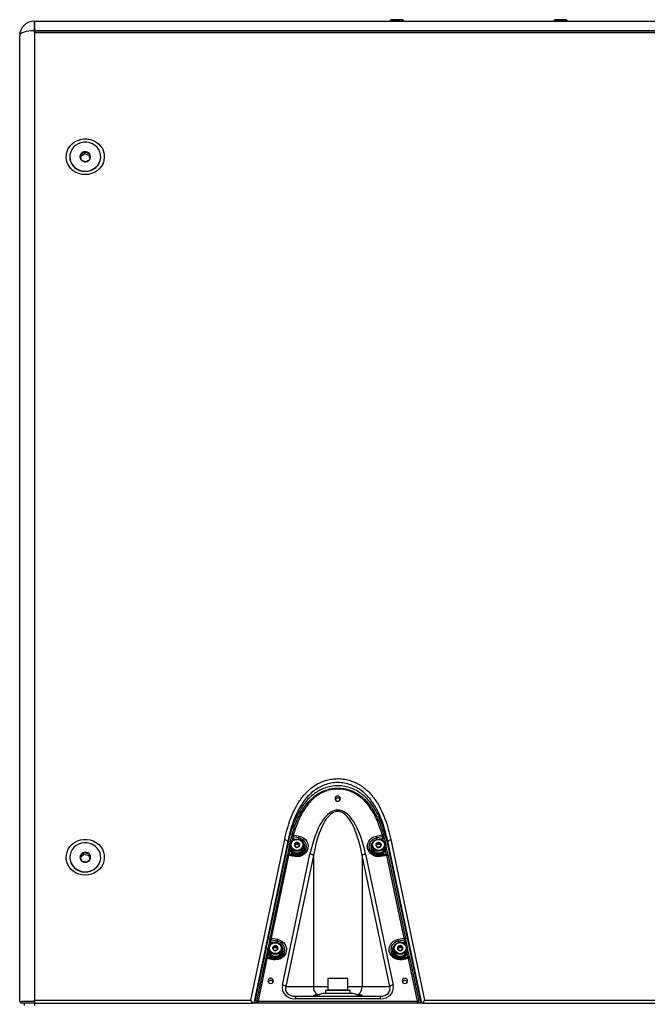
# Model space of a CAD drawing. Header units: inches. Extents: x 0.2 to 16.8, y 0.1 to 10.9.
# Tile 21 of 76: x 1.9 to 3.1, y 7.6 to 9.4. Entities that reach past the tile are written whole.
import ezdxf

# ---------------------------------------------------------------- set-up
doc = ezdxf.new("R2010")
doc.units = ezdxf.units.IN
doc.header["$MEASUREMENT"] = 0

msp = doc.modelspace()

# ---------------------------------------------------------------- linework, layer by layer
at = {"color": 7, "linetype": 'Continuous', "lineweight": 25}
for p, q in [((1.9548, 9.3975), (1.9548, 9.3799)), ((1.9548, 9.3975), (4.1427, 9.3975)), ((1.9548, 9.3799), (1.9548, 9.3975)), ((2.6035, 9.4), (2.6023, 9.3987)), ((2.6023, 9.3987), (2.6023, 9.3975)), ((2.6262, 9.3987), (2.6023, 9.3987)), ((2.6249, 9.4), (2.6035, 9.4)), ((2.6262, 9.3987), (2.6249, 9.4)), ((2.6262, 9.3975), (2.6262, 9.3987)), ((2.9016, 9.4), (2.9004, 9.3987)), ((2.9004, 9.3987), (2.9004, 9.3975)), ((2.9243, 9.3987), (2.9004, 9.3987)), ((2.923, 9.4), (2.9016, 9.4)), ((2.9243, 9.3987), (2.923, 9.4)), ((2.9243, 9.3975), (2.9243, 9.3987)), ((1.9548, 9.3799), (1.9548, 7.6134)), ((1.9548, 9.3764), (1.9548, 9.3799)), ((4.1427, 9.3799), (1.9548, 9.3799)), ((1.9548, 9.3764), (4.1427, 9.3764)), ((1.9548, 9.3764), (1.9548, 7.6151)), ((4.1427, 9.3764), (1.9548, 9.3764)), ((1.928, 7.6124), (1.928, 9.3707)), ((2.0465, 9.1559), (2.0465, 9.1596)), ((2.0192, 9.1505), (2.0192, 9.15)), ((2.0465, 9.1559), (2.0385, 9.1506)), ((2.0553, 9.1521), (2.0465, 9.1559)), ((2.0553, 9.1521), (2.0553, 9.1558)), ((2.0559, 9.1464), (2.0553, 9.1521)), ((2.0755, 9.15), (2.0755, 9.1505)), ((2.3488, 7.6151), (2.4103, 7.9077)), ((2.4158, 7.9048), (2.3538, 7.6098)), ((2.4158, 7.9048), (2.4103, 7.9077)), ((2.4158, 7.899), (2.4158, 7.9048)), ((2.4231, 7.9148), (2.4231, 7.9134)), ((2.4245, 7.9088), (2.4234, 7.9041)), ((2.4288, 7.9079), (2.4248, 7.9087)), ((2.436, 7.9103), (2.4253, 7.9122)), ((2.4259, 7.9158), (2.4365, 7.9138)), ((2.577, 7.9138), (2.5877, 7.9158)), ((2.5882, 7.9122), (2.5776, 7.9103)), ((2.5887, 7.9087), (2.5847, 7.9079)), ((2.5901, 7.9041), (2.589, 7.9088)), ((2.5905, 7.9134), (2.5905, 7.9148)), ((2.5977, 7.9048), (2.6032, 7.9077)), ((2.6597, 7.6098), (2.5977, 7.9048)), ((2.5977, 7.899), (2.5977, 7.9048)), ((2.6032, 7.9077), (2.6647, 7.6151)), ((2.4158, 7.899), (2.355, 7.6098)), ((2.4185, 7.8948), (2.4154, 7.8797)), ((2.4185, 7.8944), (2.4185, 7.8933)), ((2.4198, 7.8879), (2.4185, 7.882)), ((2.4206, 7.8973), (2.4206, 7.8944)), ((2.4284, 7.8957), (2.4288, 7.8979)), ((2.4288, 7.8979), (2.4288, 7.9006)), ((2.4288, 7.8979), (2.4334, 7.8995)), ((2.4334, 7.8995), (2.4334, 7.9022)), ((2.4334, 7.8995), (2.4371, 7.8966)), ((2.4445, 7.8944), (2.4445, 7.8973)), ((2.4467, 7.8933), (2.4467, 7.8944)), ((2.5669, 7.8944), (2.5669, 7.8933)), ((2.569, 7.8973), (2.569, 7.8944)), ((2.5768, 7.8959), (2.5774, 7.8982)), ((2.5774, 7.8982), (2.5774, 7.9009)), ((2.5774, 7.8982), (2.5821, 7.8994)), ((2.5821, 7.8994), (2.5821, 7.9022)), ((2.5821, 7.8994), (2.5851, 7.8968)), ((2.5929, 7.8944), (2.5929, 7.8973)), ((2.595, 7.882), (2.5938, 7.8879)), ((2.5982, 7.8797), (2.595, 7.8948)), ((2.595, 7.8933), (2.595, 7.8944)), ((2.6585, 7.6098), (2.5977, 7.899)), ((2.0192, 7.8752), (2.0192, 7.8747)), ((2.0449, 7.8804), (2.0387, 7.8746)), ((2.0449, 7.8804), (2.0449, 7.8841)), ((2.0543, 7.8779), (2.0449, 7.8804)), ((2.0543, 7.8779), (2.0543, 7.8816)), ((2.056, 7.8719), (2.0543, 7.8779)), ((2.0755, 7.8747), (2.0755, 7.8752)), ((2.4147, 7.8783), (2.383, 7.7276)), ((2.4174, 7.8787), (2.3858, 7.728)), ((2.4061, 7.6425), (2.4562, 7.8811)), ((2.4624, 7.8786), (2.4122, 7.64)), ((2.4287, 7.8766), (2.4174, 7.8787)), ((2.4292, 7.8784), (2.4179, 7.8805)), ((2.4185, 7.882), (2.4298, 7.8799)), ((2.4292, 7.8784), (2.4292, 7.8784)), ((2.4624, 7.8786), (2.4624, 7.64)), ((2.6013, 7.64), (2.5511, 7.8786)), ((2.5511, 7.8786), (2.5511, 7.64)), ((2.5573, 7.8811), (2.6075, 7.6425)), ((2.5837, 7.8799), (2.595, 7.882)), ((2.5956, 7.8805), (2.5843, 7.8784)), ((2.5961, 7.8787), (2.5848, 7.8766)), ((2.6278, 7.728), (2.5961, 7.8787)), ((2.6305, 7.7276), (2.5988, 7.8783)), ((2.3829, 7.727), (2.3829, 7.7255)), ((2.3858, 7.728), (2.397, 7.7259)), ((2.6165, 7.7259), (2.6278, 7.728)), ((2.6306, 7.7255), (2.6306, 7.727)), ((2.3829, 7.7253), (2.3799, 7.711)), ((2.3811, 7.7094), (2.3811, 7.7064)), ((2.3847, 7.7209), (2.3837, 7.7163)), ((2.3893, 7.72), (2.3847, 7.7209)), ((2.3965, 7.7223), (2.3852, 7.7244)), ((2.389, 7.7083), (2.3905, 7.7109)), ((2.3905, 7.7109), (2.3905, 7.7136)), ((2.3905, 7.7109), (2.3953, 7.7111)), ((2.3953, 7.7111), (2.3953, 7.7139)), ((2.3953, 7.7111), (2.3972, 7.7084)), ((2.4051, 7.7064), (2.4051, 7.7094)), ((2.6085, 7.7094), (2.6085, 7.7064)), ((2.6162, 7.7094), (2.6162, 7.7121)), ((2.6162, 7.7094), (2.6205, 7.7116)), ((2.6162, 7.7075), (2.6162, 7.7094)), ((2.6283, 7.7244), (2.6171, 7.7223)), ((2.6205, 7.7116), (2.6205, 7.7144)), ((2.6205, 7.7116), (2.6247, 7.7093)), ((2.6289, 7.7209), (2.6242, 7.72)), ((2.6298, 7.7163), (2.6289, 7.7209)), ((2.6336, 7.711), (2.6306, 7.7253)), ((2.6324, 7.7064), (2.6324, 7.7094)), ((2.3752, 7.6904), (2.359, 7.6132)), ((2.3779, 7.6908), (2.3617, 7.6135)), ((2.379, 7.7069), (2.3759, 7.6917)), ((2.3892, 7.6887), (2.3779, 7.6908)), ((2.3897, 7.6905), (2.3784, 7.6926)), ((2.379, 7.7064), (2.379, 7.7054)), ((2.3803, 7.7), (2.379, 7.694)), ((2.379, 7.694), (2.3903, 7.6919)), ((2.3897, 7.6905), (2.3897, 7.6905)), ((2.4072, 7.7054), (2.4072, 7.7064)), ((2.6064, 7.7064), (2.6064, 7.7054)), ((2.6232, 7.6919), (2.6345, 7.694)), ((2.6351, 7.6926), (2.6238, 7.6905)), ((2.6356, 7.6908), (2.6243, 7.6887)), ((2.6345, 7.694), (2.6333, 7.7)), ((2.6377, 7.6917), (2.6345, 7.7069)), ((2.6345, 7.7054), (2.6345, 7.7064)), ((2.6518, 7.6135), (2.6356, 7.6908)), ((2.6546, 7.6132), (2.6383, 7.6904)), ((2.4896, 7.6554), (2.4885, 7.6543)), ((2.4885, 7.6543), (2.4885, 7.634)), ((2.525, 7.6543), (2.4885, 7.6543)), ((2.4896, 7.6554), (2.5239, 7.6554)), ((2.525, 7.6543), (2.5239, 7.6554)), ((2.525, 7.634), (2.525, 7.6543)), ((2.4122, 7.64), (2.4624, 7.64)), ((2.4624, 7.64), (2.4885, 7.64)), ((2.525, 7.64), (2.5511, 7.64)), ((2.5511, 7.64), (2.6013, 7.64)), ((2.4297, 7.6222), (2.4297, 7.6175)), ((2.4297, 7.6222), (2.5839, 7.6222)), ((2.4647, 7.6224), (2.5488, 7.6224)), ((2.4815, 7.6278), (2.4669, 7.6236)), ((2.4815, 7.6278), (2.5321, 7.6278)), ((2.4843, 7.6329), (2.4843, 7.6278)), ((2.5277, 7.6329), (2.4843, 7.6329)), ((2.4885, 7.634), (2.4896, 7.6329)), ((2.4885, 7.634), (2.525, 7.634)), ((2.5239, 7.6329), (2.525, 7.634)), ((2.5293, 7.6329), (2.5277, 7.6329)), ((2.5293, 7.6278), (2.5293, 7.6329)), ((2.5467, 7.6236), (2.5321, 7.6278)), ((2.5839, 7.6222), (2.5839, 7.6175)), ((1.928, 7.6124), (1.9307, 7.6098)), ((1.9307, 7.6098), (1.9307, 7.6098)), ((1.9369, 7.6053), (1.9369, 7.6098)), ((1.9548, 7.6134), (1.9548, 7.6151)), ((1.9548, 7.6151), (2.3488, 7.6151)), ((1.9548, 7.6134), (1.9548, 7.6098)), ((1.9548, 7.6098), (1.9548, 7.6053)), ((1.9548, 7.6098), (2.3522, 7.6098)), ((2.3522, 7.6098), (2.3488, 7.6151)), ((2.3538, 7.6098), (2.3522, 7.6098)), ((2.354, 7.6098), (2.3538, 7.6098)), ((2.6595, 7.6098), (2.354, 7.6098)), ((2.3617, 7.6098), (2.3617, 7.6135)), ((2.3617, 7.6135), (2.6518, 7.6135)), ((2.5839, 7.6175), (2.4297, 7.6175)), ((2.6518, 7.6098), (2.6518, 7.6135)), ((2.6597, 7.6098), (2.6595, 7.6098)), ((2.6613, 7.6098), (2.6597, 7.6098)), ((2.6647, 7.6151), (2.6613, 7.6098)), ((2.6613, 7.6098), (3.4362, 7.6098)), ((2.6647, 7.6151), (3.4328, 7.6151))]:
    msp.add_line(p, q, dxfattribs=at)
at = {"color": 7, "linetype": 'Continuous', "lineweight": 25, "flags": 128}
for points in [[(1.9548, 9.3799), (1.9496, 9.3797), (1.9446, 9.3792), (1.9399, 9.3783), (1.9359, 9.3772), (1.9325, 9.3758), (1.9301, 9.3742), (1.9285, 9.3725), (1.928, 9.3707)], [(2.0473, 9.1179), (2.0415, 9.1183), (2.0358, 9.1197), (2.0304, 9.122), (2.0255, 9.1251), (2.0213, 9.1289), (2.0178, 9.1334), (2.0151, 9.1383), (2.0134, 9.1436), (2.0126, 9.1491), (2.0129, 9.1547), (2.0141, 9.1601), (2.0163, 9.1652), (2.0194, 9.1699), (2.0233, 9.1741), (2.0279, 9.1775), (2.033, 9.1802), (2.0386, 9.1821), (2.0444, 9.183), (2.0503, 9.183), (2.0561, 9.1821), (2.0617, 9.1802), (2.0668, 9.1775), (2.0714, 9.1741), (2.0753, 9.1699), (2.0784, 9.1652), (2.0806, 9.1601), (2.0818, 9.1547), (2.082, 9.1491), (2.0813, 9.1436), (2.0796, 9.1383), (2.0769, 9.1334), (2.0734, 9.1289), (2.0692, 9.1251), (2.0643, 9.122), (2.0589, 9.1197), (2.0532, 9.1183), (2.0473, 9.1179)], [(2.0244, 9.1353), (2.0278, 9.1315), (2.032, 9.1283), (2.0368, 9.126), (2.0419, 9.1246), (2.0472, 9.1241), (2.0525, 9.1245), (2.0577, 9.1259), (2.0624, 9.1282), (2.0667, 9.1313), (2.0702, 9.1351), (2.0729, 9.1394), (2.0746, 9.1442), (2.0754, 9.1491), (2.0752, 9.1542), (2.074, 9.159), (2.0718, 9.1636), (2.0687, 9.1677), (2.0648, 9.1712), (2.0603, 9.1739), (2.0554, 9.1758), (2.0501, 9.1768), (2.0448, 9.1768), (2.0395, 9.1759), (2.0346, 9.174), (2.0301, 9.1714), (2.0262, 9.1679), (2.0231, 9.1638), (2.0208, 9.1593), (2.0195, 9.1544), (2.0192, 9.1494), (2.02, 9.1444), (2.0217, 9.1396), (2.0244, 9.1353)], [(2.0244, 9.1348), (2.0278, 9.131), (2.032, 9.1279), (2.0368, 9.1255), (2.0419, 9.1241), (2.0472, 9.1236), (2.0525, 9.1241), (2.0577, 9.1255), (2.0624, 9.1277), (2.0667, 9.1308), (2.0702, 9.1346), (2.0729, 9.1389), (2.0746, 9.1437), (2.0754, 9.1487), (2.0755, 9.15)], [(2.5068, 7.9773), (2.5086, 7.9776), (2.5102, 7.9786), (2.5113, 7.9801), (2.5117, 7.9819), (2.5113, 7.9837), (2.5102, 7.9852), (2.5086, 7.9862), (2.5068, 7.9865), (2.5049, 7.9862), (2.5033, 7.9852), (2.5022, 7.9837), (2.5018, 7.9819), (2.5022, 7.9801), (2.5033, 7.9786), (2.5049, 7.9776), (2.5068, 7.9773)], [(2.0473, 7.8426), (2.0415, 7.843), (2.0358, 7.8444), (2.0304, 7.8467), (2.0255, 7.8498), (2.0213, 7.8536), (2.0178, 7.8581), (2.0151, 7.863), (2.0134, 7.8683), (2.0126, 7.8738), (2.0129, 7.8794), (2.0141, 7.8848), (2.0163, 7.8899), (2.0194, 7.8946), (2.0233, 7.8988), (2.0279, 7.9022), (2.033, 7.9049), (2.0386, 7.9068), (2.0444, 7.9077), (2.0503, 7.9077), (2.0561, 7.9068), (2.0617, 7.9049), (2.0668, 7.9022), (2.0714, 7.8988), (2.0753, 7.8946), (2.0784, 7.8899), (2.0806, 7.8848), (2.0818, 7.8794), (2.082, 7.8738), (2.0813, 7.8683), (2.0796, 7.863), (2.0769, 7.8581), (2.0734, 7.8536), (2.0692, 7.8498), (2.0643, 7.8467), (2.0589, 7.8444), (2.0532, 7.843), (2.0473, 7.8426)], [(2.4214, 7.8933), (2.4207, 7.8966), (2.421, 7.8999), (2.4223, 7.903), (2.4246, 7.9056), (2.4275, 7.9075), (2.4309, 7.9084), (2.4345, 7.9084), (2.4379, 7.9074), (2.4408, 7.9055), (2.443, 7.9028), (2.4443, 7.8997), (2.4445, 7.8963), (2.4437, 7.8931), (2.4419, 7.8902), (2.4392, 7.888), (2.436, 7.8865), (2.4325, 7.8861), (2.429, 7.8866), (2.4258, 7.8881), (2.4232, 7.8904), (2.4214, 7.8933)], [(2.4226, 7.8941), (2.4219, 7.8972), (2.4222, 7.9004), (2.4236, 7.9032), (2.4259, 7.9056), (2.4288, 7.9071), (2.4321, 7.9078), (2.4354, 7.9074), (2.4385, 7.9062), (2.4409, 7.904), (2.4426, 7.9013), (2.4433, 7.8982), (2.4429, 7.8951), (2.4416, 7.8922), (2.4393, 7.8899), (2.4364, 7.8883), (2.4331, 7.8877), (2.4298, 7.888), (2.4267, 7.8893), (2.4242, 7.8914), (2.4226, 7.8941)], [(2.4259, 7.9158), (2.4253, 7.9159), (2.4248, 7.916), (2.4244, 7.916), (2.4239, 7.916), (2.4236, 7.9159), (2.4234, 7.9158), (2.4232, 7.9157), (2.4232, 7.9156)], [(2.4365, 7.9138), (2.4408, 7.9125), (2.4447, 7.9104), (2.448, 7.9075), (2.4505, 7.9039), (2.4521, 7.9), (2.4528, 7.8958), (2.4524, 7.8916), (2.451, 7.8875), (2.4487, 7.8838), (2.4456, 7.8808), (2.4419, 7.8784), (2.4377, 7.8769), (2.4332, 7.8763), (2.4287, 7.8766)], [(2.4414, 7.9083), (2.4399, 7.909), (2.436, 7.9103)], [(2.5848, 7.8766), (2.5803, 7.8763), (2.5759, 7.8769), (2.5716, 7.8784), (2.5679, 7.8808), (2.5648, 7.8838), (2.5625, 7.8875), (2.5611, 7.8916), (2.5608, 7.8958), (2.5614, 7.9), (2.563, 7.9039), (2.5655, 7.9075), (2.5688, 7.9104), (2.5727, 7.9125), (2.577, 7.9138)], [(2.578, 7.8864), (2.5747, 7.8877), (2.572, 7.8899), (2.57, 7.8927), (2.5691, 7.8959), (2.5692, 7.8992), (2.5703, 7.9024), (2.5724, 7.9051), (2.5752, 7.9072), (2.5785, 7.9083), (2.5821, 7.9085), (2.5856, 7.9077), (2.5886, 7.9059), (2.591, 7.9034), (2.5924, 7.9004), (2.5929, 7.897), (2.5923, 7.8937), (2.5906, 7.8908), (2.5882, 7.8884), (2.585, 7.8868), (2.5815, 7.8861), (2.578, 7.8864)], [(2.5783, 7.888), (2.5752, 7.8892), (2.5727, 7.8913), (2.571, 7.894), (2.5702, 7.8971), (2.5705, 7.9002), (2.5719, 7.9031), (2.5741, 7.9055), (2.5769, 7.9071), (2.5802, 7.9078), (2.5836, 7.9075), (2.5866, 7.9062), (2.5892, 7.9042), (2.5909, 7.9015), (2.5916, 7.8984), (2.5913, 7.8952), (2.59, 7.8924), (2.5878, 7.89), (2.5849, 7.8884), (2.5816, 7.8877), (2.5783, 7.888)], [(2.5776, 7.9103), (2.5736, 7.909), (2.5721, 7.9083)], [(2.5877, 7.9158), (2.5882, 7.9159), (2.5887, 7.916), (2.5892, 7.916), (2.5896, 7.916), (2.5899, 7.9159), (2.5902, 7.9158), (2.5903, 7.9157), (2.5904, 7.9156)], [(2.0273, 7.8567), (2.0314, 7.8534), (2.0361, 7.851), (2.0411, 7.8494), (2.0464, 7.8488), (2.0518, 7.8491), (2.057, 7.8504), (2.0618, 7.8525), (2.0661, 7.8555), (2.0697, 7.8592), (2.0725, 7.8635), (2.0744, 7.8682), (2.0754, 7.8731), (2.0753, 7.8781), (2.0742, 7.8831), (2.0721, 7.8877), (2.0692, 7.8919), (2.0654, 7.8955), (2.061, 7.8983), (2.0561, 7.9003), (2.0509, 7.9014), (2.0456, 7.9016), (2.0403, 7.9008), (2.0353, 7.8991), (2.0307, 7.8965), (2.0267, 7.8931), (2.0235, 7.8891), (2.0211, 7.8846), (2.0197, 7.8798), (2.0192, 7.8748), (2.0198, 7.8698), (2.0214, 7.865), (2.0239, 7.8606), (2.0273, 7.8567)], [(2.423, 7.9041), (2.4211, 7.902), (2.4193, 7.8988), (2.4186, 7.8952), (2.4188, 7.8917), (2.4201, 7.8883), (2.4223, 7.8853), (2.4253, 7.8831), (2.4288, 7.8816), (2.4326, 7.8811), (2.4364, 7.8816), (2.4399, 7.8831), (2.4429, 7.8853), (2.4451, 7.8883), (2.4464, 7.8917), (2.4466, 7.8953), (2.4458, 7.8988), (2.4441, 7.902), (2.4421, 7.9041)], [(2.4214, 7.8904), (2.4207, 7.8936), (2.4206, 7.8944)], [(2.5714, 7.9041), (2.5703, 7.903), (2.5682, 7.9), (2.5671, 7.8965), (2.5669, 7.8929), (2.5679, 7.8894), (2.5698, 7.8863), (2.5725, 7.8838), (2.5758, 7.882), (2.5796, 7.8812), (2.5834, 7.8813), (2.587, 7.8825), (2.5902, 7.8844), (2.5927, 7.8872), (2.5944, 7.8904), (2.595, 7.894), (2.5946, 7.8976), (2.5931, 7.9009), (2.5908, 7.9038), (2.5905, 7.9041)], [(2.0273, 7.8562), (2.0314, 7.853), (2.0361, 7.8505), (2.0411, 7.849), (2.0464, 7.8483), (2.0518, 7.8486), (2.057, 7.8499), (2.0618, 7.8521), (2.0661, 7.855), (2.0697, 7.8587), (2.0725, 7.863), (2.0744, 7.8677), (2.0754, 7.8726), (2.0755, 7.8747)], [(2.4147, 7.8783), (2.4147, 7.8784), (2.4149, 7.8786), (2.4151, 7.8787), (2.4155, 7.8788), (2.4159, 7.8788), (2.4164, 7.8788), (2.4169, 7.8788), (2.4174, 7.8787)], [(2.5961, 7.8787), (2.5966, 7.8788), (2.5971, 7.8788), (2.5976, 7.8788), (2.598, 7.8788), (2.5984, 7.8787), (2.5986, 7.8786), (2.5988, 7.8784), (2.5988, 7.8783)], [(2.383, 7.7276), (2.383, 7.7277), (2.3832, 7.7279), (2.3835, 7.728), (2.3838, 7.7281), (2.3842, 7.7281), (2.3847, 7.7281), (2.3852, 7.7281), (2.3858, 7.728)], [(2.397, 7.7259), (2.4013, 7.7246), (2.4052, 7.7225), (2.4085, 7.7195), (2.411, 7.716), (2.4126, 7.712), (2.4133, 7.7078), (2.4129, 7.7036), (2.4115, 7.6996), (2.4092, 7.6959), (2.4061, 7.6928), (2.4024, 7.6905), (2.3982, 7.6889), (2.3937, 7.6883), (2.3892, 7.6887)], [(2.6243, 7.6887), (2.6198, 7.6883), (2.6154, 7.6889), (2.6111, 7.6905), (2.6074, 7.6928), (2.6043, 7.6959), (2.602, 7.6996), (2.6006, 7.7036), (2.6003, 7.7078), (2.6009, 7.712), (2.6025, 7.716), (2.605, 7.7195), (2.6083, 7.7225), (2.6122, 7.7246), (2.6165, 7.7259)], [(2.6278, 7.728), (2.6283, 7.7281), (2.6288, 7.7281), (2.6293, 7.7281), (2.6297, 7.7281), (2.6301, 7.728), (2.6303, 7.7279), (2.6305, 7.7277), (2.6305, 7.7276)], [(2.3835, 7.7161), (2.3816, 7.714), (2.3799, 7.7108), (2.3791, 7.7073), (2.3793, 7.7037), (2.3806, 7.7003), (2.3828, 7.6974), (2.3858, 7.6951), (2.3893, 7.6937), (2.3931, 7.6932), (2.3969, 7.6937), (2.4004, 7.6951), (2.4034, 7.6974), (2.4056, 7.7003), (2.4069, 7.7037), (2.4071, 7.7073), (2.4064, 7.7108), (2.4046, 7.714), (2.4027, 7.7161)], [(2.3986, 7.7194), (2.4015, 7.7174), (2.4036, 7.7147), (2.4048, 7.7116), (2.405, 7.7082), (2.4041, 7.705), (2.4022, 7.7021), (2.3996, 7.6999), (2.3963, 7.6986), (2.3928, 7.6981), (2.3893, 7.6987), (2.3861, 7.7003), (2.3836, 7.7026), (2.3819, 7.7055), (2.3812, 7.7088), (2.3815, 7.7121), (2.3829, 7.7152), (2.3852, 7.7178), (2.3882, 7.7196), (2.3916, 7.7205), (2.3952, 7.7204), (2.3986, 7.7194)], [(2.398, 7.7187), (2.4007, 7.7169), (2.4027, 7.7143), (2.4037, 7.7113), (2.4037, 7.7082), (2.4026, 7.7052), (2.4007, 7.7026), (2.3979, 7.7008), (2.3947, 7.6998), (2.3914, 7.6998), (2.3882, 7.7008), (2.3855, 7.7027), (2.3835, 7.7052), (2.3825, 7.7082), (2.3825, 7.7114), (2.3836, 7.7144), (2.3855, 7.7169), (2.3883, 7.7188), (2.3915, 7.7197), (2.3948, 7.7197), (2.398, 7.7187)], [(2.4019, 7.7204), (2.4004, 7.7211), (2.3965, 7.7223)], [(2.6109, 7.7161), (2.6085, 7.7134), (2.6069, 7.7101), (2.6064, 7.7065), (2.6069, 7.7029), (2.6084, 7.6996), (2.6108, 7.6968), (2.6139, 7.6947), (2.6175, 7.6935), (2.6213, 7.6932), (2.625, 7.6939), (2.6284, 7.6956), (2.6313, 7.698), (2.6333, 7.7011), (2.6343, 7.7045), (2.6344, 7.7081), (2.6334, 7.7116), (2.6314, 7.7147), (2.63, 7.7161)], [(2.6203, 7.6981), (2.6168, 7.6987), (2.6136, 7.7001), (2.611, 7.7024), (2.6093, 7.7054), (2.6085, 7.7086), (2.6088, 7.712), (2.6101, 7.7151), (2.6124, 7.7177), (2.6153, 7.7195), (2.6187, 7.7205), (2.6223, 7.7205), (2.6257, 7.7194), (2.6286, 7.7175), (2.6308, 7.7149), (2.6321, 7.7118), (2.6323, 7.7084), (2.6315, 7.7052), (2.6297, 7.7023), (2.6271, 7.7), (2.6238, 7.6986), (2.6203, 7.6981)], [(2.6203, 7.6997), (2.617, 7.7002), (2.614, 7.7017), (2.6117, 7.7039), (2.6102, 7.7068), (2.6097, 7.7099), (2.6103, 7.713), (2.6118, 7.7158), (2.6142, 7.718), (2.6172, 7.7194), (2.6205, 7.7199), (2.6238, 7.7193), (2.6268, 7.7179), (2.6291, 7.7156), (2.6306, 7.7128), (2.6311, 7.7097), (2.6306, 7.7066), (2.629, 7.7038), (2.6266, 7.7016), (2.6236, 7.7002), (2.6203, 7.6997)], [(2.6171, 7.7223), (2.6131, 7.7211), (2.6116, 7.7204)], [(2.3752, 7.6904), (2.3752, 7.6905), (2.3754, 7.6907), (2.3756, 7.6908), (2.376, 7.6909), (2.3764, 7.6909), (2.3769, 7.6909), (2.3774, 7.6909), (2.3779, 7.6908)], [(2.6356, 7.6908), (2.6361, 7.6909), (2.6366, 7.6909), (2.6371, 7.6909), (2.6375, 7.6909), (2.6379, 7.6908), (2.6381, 7.6907), (2.6383, 7.6905), (2.6383, 7.6904)], [(2.3847, 7.6454), (2.3866, 7.6458), (2.3882, 7.6468), (2.3893, 7.6483), (2.3896, 7.65), (2.3893, 7.6518), (2.3882, 7.6533), (2.3866, 7.6543), (2.3847, 7.6547), (2.3828, 7.6543), (2.3812, 7.6533), (2.3802, 7.6518), (2.3798, 7.65), (2.3802, 7.6483), (2.3812, 7.6468), (2.3828, 7.6458), (2.3847, 7.6454)], [(2.6288, 7.6547), (2.6269, 7.6543), (2.6253, 7.6533), (2.6243, 7.6518), (2.6239, 7.65), (2.6243, 7.6483), (2.6253, 7.6468), (2.6269, 7.6458), (2.6288, 7.6454), (2.6307, 7.6458), (2.6323, 7.6468), (2.6334, 7.6483), (2.6337, 7.65), (2.6334, 7.6518), (2.6323, 7.6533), (2.6307, 7.6543), (2.6288, 7.6547)], [(2.359, 7.6132), (2.359, 7.6133), (2.3592, 7.6134), (2.3594, 7.6135), (2.3598, 7.6136), (2.3602, 7.6137), (2.3607, 7.6137), (2.3612, 7.6136), (2.3617, 7.6135)], [(2.6518, 7.6135), (2.6524, 7.6136), (2.6529, 7.6137), (2.6533, 7.6137), (2.6538, 7.6136), (2.6541, 7.6135), (2.6544, 7.6134), (2.6545, 7.6133), (2.6546, 7.6132)]]:
    msp.add_lwpolyline(points, dxfattribs=at)
at = {"color": 7, "linetype": 'Continuous', "lineweight": 25}
for centre, radius, start, end in [((1.9548, 9.3707), 0.0268, 90, 180), ((2.0472, 9.1499), 0.00973, 94.1606, 152.9192), ((2.0474, 9.1497), 0.00999, 37.6667, 95.393), ((2.0445, 9.1501), 0.0253, 180.1273, 217.18), ((2.0463, 9.1505), 0.0087, 153.7783, 217.2858), ((2.0473, 9.1513), 0.00999, 217.6667, 275.393), ((2.0475, 9.1511), 0.00973, 274.1606, 332.9192), ((2.0484, 9.1505), 0.0087, 333.7783, 37.2858), ((2.5068, 7.9777), 0.00504, 27.1371, 152.8629), ((2.4259, 7.9148), 0.00281, 164.2035, 180), ((2.4257, 7.9149), 0.00266, 181.0113, 258.1406), ((2.4056, 7.9143), 0.0196, 343.5783, 354.0713), ((2.4259, 7.9145), 0.00593, 256.5066, 259.489), ((2.4002, 7.9143), 0.0252, 347.1909, 355.3809), ((2.4259, 7.9152), 0.00297, 256.5066, 259.489), ((2.4504, 7.9102), 0.0252, 167.1909, 175.3809), ((2.4185, 7.9114), 0.0175, 349.2309, 356.2134), ((2.4611, 7.9082), 0.0252, 167.1909, 175.3809), ((2.434, 7.8943), 0.0159, 300.7331, 62.2891), ((2.5795, 7.8943), 0.0159, 117.8009, 241.9613), ((2.5525, 7.9082), 0.0252, 4.6191, 12.8091), ((2.5951, 7.9114), 0.0175, 183.7866, 190.7691), ((2.5631, 7.9102), 0.0252, 4.6191, 12.8091), ((2.5877, 7.9152), 0.00297, 280.511, 283.4934), ((2.6133, 7.9143), 0.0252, 184.6191, 192.8091), ((2.5878, 7.9149), 0.00266, 281.8594, 358.9887), ((2.6079, 7.9143), 0.0196, 185.9287, 196.4217), ((2.5877, 7.9145), 0.00593, 280.511, 283.4934), ((2.5877, 7.9148), 0.00281, 0, 15.7965), ((2.4326, 7.894), 0.0141, 182.8093, 357.1907), ((2.4325, 7.895), 0.012, 202.5589, 357.0422), ((2.4321, 7.8977), 0.00436, 138.5673, 201.9426), ((2.4325, 7.898), 0.00481, 202.9611, 262.17), ((2.4326, 7.8973), 0.00503, 80.9719, 138.3785), ((2.4331, 7.8934), 0.0139, 256.0783, 27.2401), ((2.4326, 7.8982), 0.00503, 260.9719, 318.3785), ((2.4327, 7.8975), 0.00481, 22.9611, 82.17), ((2.4331, 7.8977), 0.00436, 318.5673, 21.9426), ((2.5805, 7.8934), 0.0139, 153.0276, 283.654), ((2.5809, 7.8939), 0.0141, 182.5386, 357.4614), ((2.5803, 7.8946), 0.0113, 181.0094, 258.2532), ((2.5805, 7.8977), 0.00439, 133.3577, 196.4652), ((2.5808, 7.8979), 0.00474, 197.6574, 257.4667), ((2.5809, 7.8972), 0.00508, 76.3396, 133.4104), ((2.5811, 7.8949), 0.0118, 254.7571, 357.5998), ((2.5809, 7.8982), 0.00508, 256.3396, 313.4104), ((2.5811, 7.8975), 0.00474, 17.6574, 77.4667), ((2.5814, 7.8977), 0.00439, 313.3577, 16.4652), ((2.0448, 7.8749), 0.0256, 180.2914, 226.8), ((2.0464, 7.8752), 0.00879, 163.8826, 226.9696), ((2.047, 7.8748), 0.00948, 102.8327, 162.6807), ((2.0473, 7.8762), 0.0102, 226.9019, 283.9543), ((2.0473, 7.8742), 0.0102, 46.9019, 103.9543), ((2.0477, 7.8756), 0.00948, 282.8327, 342.6807), ((2.0483, 7.8752), 0.00879, 343.8826, 46.9696), ((2.4174, 7.8777), 0.00281, 79.4879, 168.1326), ((2.4239, 7.8778), 0.00652, 155.8502, 172.3841), ((2.4018, 7.8853), 0.017, 343.6081, 348.8072), ((2.4334, 7.8763), 0.00477, 152.9319, 175.59), ((2.4233, 7.8807), 0.00653, 335.8613, 352.3785), ((2.4541, 7.8667), 0.0145, 55.1692, 81.7296), ((2.5594, 7.8667), 0.0145, 98.2704, 124.8308), ((2.5902, 7.8807), 0.00653, 187.6214, 204.1389), ((2.5784, 7.8758), 0.00652, 7.6171, 24.1475), ((2.6117, 7.8853), 0.017, 191.1928, 196.3919), ((2.5961, 7.8777), 0.00281, 11.8674, 100.5121), ((2.5916, 7.8784), 0.00447, 3.7785, 27.9873), ((2.3858, 7.727), 0.00281, 168.1326, 180), ((2.3856, 7.7271), 0.00268, 181.1856, 261.1596), ((2.4103, 7.7224), 0.0252, 167.1909, 175.3809), ((2.4216, 7.7203), 0.0252, 167.1909, 175.3809), ((2.592, 7.7203), 0.0252, 4.6191, 12.8091), ((2.6032, 7.7224), 0.0252, 4.6191, 12.8091), ((2.6279, 7.7271), 0.00268, 278.8404, 358.8144), ((2.6278, 7.727), 0.00281, 0, 11.8674), ((2.3601, 7.7264), 0.0252, 347.1909, 355.3809), ((2.3927, 7.7097), 0.0045, 120.34, 182.3318), ((2.3928, 7.7099), 0.00457, 183.7684, 245.1387), ((2.3936, 7.7054), 0.0139, 256.0783, 27.2401), ((2.3931, 7.7092), 0.00513, 64.3318, 120.9505), ((2.3934, 7.7097), 0.00457, 3.7684, 65.1387), ((2.3935, 7.7098), 0.0045, 300.34, 2.3318), ((2.379, 7.7235), 0.0175, 349.2309, 356.2134), ((2.3945, 7.7063), 0.0159, 300.7331, 62.2891), ((2.619, 7.7063), 0.0159, 117.8009, 241.9613), ((2.62, 7.7055), 0.0139, 153.0276, 283.654), ((2.6199, 7.7098), 0.00434, 147.6847, 211.2552), ((2.6204, 7.7094), 0.00494, 88.9184, 147.0803), ((2.6204, 7.7101), 0.00493, 211.9058, 270.167), ((2.6346, 7.7235), 0.0175, 183.7866, 190.7691), ((2.6205, 7.7101), 0.00494, 268.9184, 327.0803), ((2.6205, 7.7094), 0.00493, 31.9058, 90.167), ((2.6209, 7.7098), 0.00434, 327.6847, 31.2552), ((2.6534, 7.7264), 0.0252, 184.6191, 192.8091), ((2.3779, 7.6898), 0.00281, 79.4879, 168.1326), ((2.3844, 7.6899), 0.00652, 155.8502, 172.3841), ((2.3624, 7.6973), 0.017, 343.6081, 348.8072), ((2.3931, 7.7061), 0.0141, 182.8093, 357.1907), ((2.3931, 7.707), 0.012, 182.6683, 357.3317), ((2.3939, 7.6883), 0.00477, 152.9319, 175.59), ((2.3838, 7.6928), 0.00653, 335.8613, 352.3785), ((2.3931, 7.7103), 0.00513, 244.3318, 300.9505), ((2.6204, 7.706), 0.0141, 182.804, 357.196), ((2.62, 7.7067), 0.0115, 181.5585, 271.5059), ((2.6208, 7.7067), 0.0116, 267.5549, 358.3865), ((2.6297, 7.6928), 0.00653, 187.6214, 204.1389), ((2.6179, 7.6878), 0.00652, 7.6171, 24.1475), ((2.6512, 7.6973), 0.017, 191.1928, 196.3919), ((2.6356, 7.6898), 0.00281, 11.8674, 100.5121), ((2.6311, 7.6905), 0.00447, 3.7785, 27.9873), ((2.3847, 7.6458), 0.00504, 27.1371, 152.8629), ((2.404, 7.6282), 0.0145, 55.1692, 81.7296), ((2.4812, 7.6397), 0.0188, 178.9838, 229.4834), ((2.5324, 7.6397), 0.0188, 310.5166, 1.0162), ((2.6096, 7.6282), 0.0145, 98.2704, 124.8308), ((2.6288, 7.6458), 0.00504, 27.1371, 152.8629), ((2.4633, 7.6273), 0.00511, 270.0133, 286.7909), ((2.4719, 7.6292), 0.00482, 231.6492, 251.3283), ((2.5416, 7.6292), 0.00482, 288.6717, 308.3508), ((2.5503, 7.6273), 0.00511, 253.2091, 269.9867), ((2.3617, 7.6126), 0.00281, 168.1326, 270), ((2.6518, 7.6126), 0.00281, 270, 11.8674)]:
    msp.add_arc(centre, radius, start, end, dxfattribs=at)
for centre, major_axis, ratio, start_param, end_param in [((2.5068, 7.8008), (0, 0.1604), 0.36397, 5.235988, 7.330383), ((2.5068, 7.7984), (0, 0.1604), 0.319449, 5.235988, 7.330383), ((2.4174, 7.8758), (0.00108, 0.00615), 0.449464, 6.278659, 7.147227), ((2.5961, 7.8758), (-0.00108, 0.00615), 0.449464, 5.419143, 6.287711), ((2.3858, 7.7251), (0.00129, 0.00417), 0.639686, 1.645929, 3.216725), ((2.3858, 7.7251), (0.00281, -0.0004), 0.263629, 3.179172, 4.555011), ((2.6278, 7.7251), (0.00281, 0.0004), 0.263629, 4.869767, 6.245606), ((2.6278, 7.7251), (-0.00129, 0.00417), 0.639686, 3.06646, 4.637256), ((2.3779, 7.6879), (0.00108, 0.00615), 0.449464, 6.278659, 7.147227), ((2.6356, 7.6879), (-0.00108, 0.00615), 0.449464, 5.419143, 6.287711), ((2.4349, 7.6425), (0.0277, 0.0124), 0.784867, 2.624886, 4.195682), ((2.4349, 7.64), (0.0226, 0.0082), 0.702871, 2.663187, 4.233983), ((2.5786, 7.6425), (0.0277, -0.0124), 0.784867, 5.229096, 6.799892), ((2.5786, 7.64), (0.0226, -0.0082), 0.702871, 5.190795, 6.761591)]:
    msp.add_ellipse(centre, major_axis=major_axis, ratio=ratio, start_param=start_param, end_param=end_param, dxfattribs=at)
for points, knots in [([(2.0465, 9.1596), (2.046, 9.1592), (2.0447, 9.1581), (2.0424, 9.1564), (2.0401, 9.1551), (2.0389, 9.1545), (2.0385, 9.1543)], [0, 0, 0, 0, 0.1809422, 0.5062926, 0.8439745, 1, 1, 1, 1]), ([(2.0553, 9.1558), (2.054, 9.1561), (2.0519, 9.1567), (2.0487, 9.1583), (2.0472, 9.1592), (2.0465, 9.1596)], [0, 0, 0, 0, 0.439128, 0.751376, 1, 1, 1, 1]), ([(2.0385, 9.1543), (2.0386, 9.1528), (2.0388, 9.1503), (2.0392, 9.1472), (2.0393, 9.1458), (2.0394, 9.1452)], [0, 0, 0, 0, 0.439128, 0.751376, 1, 1, 1, 1]), ([(2.0394, 9.1452), (2.0407, 9.1445), (2.0428, 9.1432), (2.046, 9.142), (2.0475, 9.1416), (2.0482, 9.1414)], [0, 0, 0, 0, 0.439128, 0.751376, 1, 1, 1, 1]), ([(2.0482, 9.1414), (2.0486, 9.1416), (2.0499, 9.1421), (2.0521, 9.1434), (2.0545, 9.1452), (2.0557, 9.1463), (2.0562, 9.1467)], [0, 0, 0, 0, 0.156025, 0.493707, 0.819058, 1, 1, 1, 1]), ([(2.0562, 9.1467), (2.0561, 9.1478), (2.0558, 9.1497), (2.0555, 9.1531), (2.0554, 9.1549), (2.0553, 9.1558)], [0, 0, 0, 0, 0.4391279, 0.751376, 1, 1, 1, 1]), ([(2.4103, 7.9077), (2.4117, 7.914), (2.4146, 7.9266), (2.4206, 7.9451), (2.4283, 7.9631), (2.4366, 7.9774), (2.4446, 7.9879), (2.4514, 7.9953), (2.459, 8.0019), (2.4674, 8.0076), (2.4764, 8.0122), (2.4861, 8.0157), (2.4962, 8.0178), (2.5065, 8.0186), (2.5169, 8.0179), (2.5271, 8.0158), (2.5368, 8.0124), (2.5459, 8.0077), (2.5543, 8.002), (2.562, 7.9954), (2.5688, 7.988), (2.5768, 7.9775), (2.5851, 7.9633), (2.5928, 7.9453), (2.5989, 7.9267), (2.6018, 7.914), (2.6032, 7.9077)], [0, 0, 0, 0, 0.062383, 0.124509, 0.18676, 0.249423, 0.28067, 0.312085, 0.343298, 0.374307, 0.405584, 0.436919, 0.467984, 0.499389, 0.530693, 0.562002, 0.593462, 0.624752, 0.656238, 0.687455, 0.718678, 0.75011, 0.812404, 0.874736, 0.937374, 1, 1, 1, 1]), ([(2.5977, 7.9048), (2.5963, 7.9108), (2.5936, 7.9226), (2.5882, 7.9396), (2.5816, 7.9556), (2.5744, 7.9689), (2.5668, 7.9799), (2.5589, 7.9889), (2.5501, 7.9966), (2.5405, 8.0027), (2.5304, 8.0073), (2.519, 8.0104), (2.5068, 8.0115), (2.4945, 8.0104), (2.4831, 8.0073), (2.473, 8.0027), (2.4634, 7.9966), (2.4546, 7.9889), (2.4467, 7.9799), (2.4391, 7.9689), (2.4319, 7.9556), (2.4253, 7.9396), (2.4199, 7.9226), (2.4172, 7.9108), (2.4158, 7.9048)], [0, 0, 0, 0, 0.0623971, 0.1222481, 0.1798306, 0.2360875, 0.2737899, 0.3127021, 0.3540108, 0.3873892, 0.4229716, 0.4608094, 0.5, 0.5391906, 0.5770284, 0.6126108, 0.6459892, 0.6872979, 0.7262101, 0.7639125, 0.8201694, 0.8777519, 0.9376029, 1, 1, 1, 1]), ([(2.5977, 7.899), (2.5963, 7.905), (2.5936, 7.9168), (2.5882, 7.9338), (2.5816, 7.9498), (2.5744, 7.9632), (2.5668, 7.9742), (2.5589, 7.9832), (2.5501, 7.9908), (2.5405, 7.9969), (2.5304, 8.0015), (2.519, 8.0046), (2.5068, 8.0057), (2.4945, 8.0046), (2.4831, 8.0015), (2.473, 7.9969), (2.4634, 7.9908), (2.4546, 7.9832), (2.4467, 7.9742), (2.4391, 7.9632), (2.4319, 7.9498), (2.4253, 7.9338), (2.4199, 7.9168), (2.4172, 7.905), (2.4158, 7.899)], [0, 0, 0, 0, 0.0623971, 0.1222481, 0.1798306, 0.2360875, 0.2737899, 0.3127021, 0.3540108, 0.3873892, 0.4229716, 0.4608094, 0.5, 0.5391906, 0.5770284, 0.6126108, 0.6459892, 0.6872979, 0.7262101, 0.7639125, 0.8201694, 0.8777519, 0.9376029, 1, 1, 1, 1]), ([(2.4231, 7.9155), (2.4258, 7.9238), (2.4297, 7.9364), (2.4372, 7.9525), (2.4442, 7.9644), (2.4529, 7.9759), (2.4626, 7.9852), (2.4726, 7.992), (2.4821, 7.9966), (2.4922, 7.9998), (2.5031, 8.0013), (2.5148, 8.001), (2.5267, 7.9984), (2.5384, 7.9936), (2.549, 7.9867), (2.5582, 7.9783), (2.565, 7.9702), (2.5715, 7.9608), (2.5775, 7.9502), (2.5845, 7.9344), (2.5882, 7.9227), (2.5904, 7.9155)], [0, 0, 0, 0, 0.103921, 0.156932, 0.20991, 0.267124, 0.325701, 0.365295, 0.405748, 0.444937, 0.485217, 0.529334, 0.575113, 0.622707, 0.672016, 0.719066, 0.76708, 0.795725, 0.85307, 0.910967, 1, 1, 1, 1]), ([(2.5877, 7.9158), (2.5863, 7.9203), (2.5836, 7.9294), (2.5783, 7.9428), (2.5719, 7.9559), (2.5645, 7.9676), (2.5562, 7.9774), (2.5474, 7.9855), (2.5372, 7.9921), (2.5261, 7.9968), (2.5145, 7.9993), (2.5035, 7.9996), (2.493, 7.9982), (2.4833, 7.9952), (2.4742, 7.9908), (2.4646, 7.9843), (2.4551, 7.9753), (2.4467, 7.9641), (2.4398, 7.9525), (2.4343, 7.9406), (2.4296, 7.9284), (2.4271, 7.92), (2.4259, 7.9158)], [0, 0, 0, 0, 0.05818, 0.116342, 0.176073, 0.23574, 0.282706, 0.330513, 0.37756, 0.426178, 0.469531, 0.514491, 0.553005, 0.592615, 0.631707, 0.67171, 0.72871, 0.787315, 0.839823, 0.892363, 0.946175, 1, 1, 1, 1]), ([(2.4186, 7.8949), (2.4189, 7.8967), (2.4203, 7.9029), (2.4219, 7.9091), (2.4231, 7.9136)], [0, 0, 0, 0, 0.276095, 1, 1, 1, 1]), ([(2.4245, 7.9088), (2.4243, 7.9088), (2.4241, 7.9089), (2.4237, 7.9092), (2.4232, 7.9097), (2.4228, 7.9108), (2.4227, 7.912), (2.423, 7.9129), (2.4231, 7.9132)], [0, 0, 0, 0, 0.0700201, 0.1138623, 0.2426146, 0.4516564, 0.7708577, 1, 1, 1, 1]), ([(2.423, 7.9134), (2.423, 7.9133), (2.4231, 7.9133), (2.423, 7.9132), (2.423, 7.9132)], [0, 0, 0, 0, 0.717165, 1, 1, 1, 1]), ([(2.4231, 7.9132), (2.4231, 7.9133), (2.4231, 7.9135), (2.4231, 7.9136), (2.4231, 7.9136)], [0, 0, 0, 0, 0.9558, 1, 1, 1, 1]), ([(2.4231, 7.9134), (2.4231, 7.9134), (2.423, 7.9133), (2.4233, 7.913), (2.4238, 7.9127), (2.4243, 7.9125), (2.4248, 7.9124), (2.425, 7.9123), (2.4252, 7.9123)], [0, 0, 0, 0, 0.07445, 0.458565, 0.709315, 0.863417, 0.916508, 1, 1, 1, 1]), ([(2.5883, 7.9123), (2.5885, 7.9123), (2.5888, 7.9124), (2.5892, 7.9125), (2.5897, 7.9127), (2.5903, 7.913), (2.5905, 7.9133), (2.5904, 7.9134), (2.5904, 7.9134)], [0, 0, 0, 0, 0.081662, 0.133589, 0.284313, 0.529567, 0.905263, 1, 1, 1, 1]), ([(2.5905, 7.9132), (2.5906, 7.9129), (2.5908, 7.912), (2.5907, 7.9108), (2.5903, 7.9097), (2.5899, 7.9092), (2.5894, 7.9089), (2.5892, 7.9088), (2.589, 7.9088)], [0, 0, 0, 0, 0.231709, 0.549847, 0.758193, 0.886517, 0.930213, 1, 1, 1, 1]), ([(2.5905, 7.9131), (2.5905, 7.9132), (2.5905, 7.9133), (2.5905, 7.9134), (2.5905, 7.9134)], [0, 0, 0, 0, 0.765402, 1, 1, 1, 1]), ([(2.5905, 7.9132), (2.5909, 7.9116), (2.5925, 7.9061), (2.5937, 7.9004), (2.5946, 7.8964)], [0, 0, 0, 0, 0.284152, 1, 1, 1, 1]), ([(2.428, 7.8961), (2.4282, 7.8966), (2.4283, 7.8976), (2.4286, 7.8993), (2.4288, 7.9002), (2.4288, 7.9006)], [0, 0, 0, 0, 0.439117, 0.751367, 1, 1, 1, 1]), ([(2.4318, 7.8932), (2.4313, 7.8935), (2.4304, 7.8941), (2.429, 7.8952), (2.4283, 7.8958), (2.428, 7.8961)], [0, 0, 0, 0, 0.439117, 0.751367, 1, 1, 1, 1]), ([(2.4288, 7.9006), (2.4291, 7.9007), (2.4298, 7.9008), (2.4311, 7.9012), (2.4324, 7.9018), (2.4331, 7.9021), (2.4334, 7.9022)], [0, 0, 0, 0, 0.180942, 0.506293, 0.843975, 1, 1, 1, 1]), ([(2.4364, 7.8948), (2.4361, 7.8947), (2.4354, 7.8943), (2.4341, 7.8938), (2.4328, 7.8934), (2.4321, 7.8933), (2.4318, 7.8932)], [0, 0, 0, 0, 0.1560255, 0.4937074, 0.8190578, 1, 1, 1, 1]), ([(2.4334, 7.9022), (2.4339, 7.9017), (2.4348, 7.9009), (2.4362, 7.8999), (2.4368, 7.8995), (2.4371, 7.8994)], [0, 0, 0, 0, 0.439117, 0.751367, 1, 1, 1, 1]), ([(2.4371, 7.8994), (2.437, 7.8986), (2.4368, 7.8973), (2.4366, 7.8958), (2.4364, 7.8951), (2.4364, 7.8948)], [0, 0, 0, 0, 0.4391165, 0.7513669, 1, 1, 1, 1]), ([(2.5762, 7.8965), (2.5763, 7.8967), (2.5765, 7.8973), (2.5769, 7.8985), (2.5772, 7.8999), (2.5774, 7.9007), (2.5774, 7.9009)], [0, 0, 0, 0, 0.180942, 0.506293, 0.843975, 1, 1, 1, 1]), ([(2.5797, 7.8933), (2.5792, 7.8936), (2.5784, 7.8943), (2.5771, 7.8955), (2.5765, 7.8962), (2.5762, 7.8965)], [0, 0, 0, 0, 0.439117, 0.751367, 1, 1, 1, 1]), ([(2.5774, 7.9009), (2.5781, 7.901), (2.5793, 7.9011), (2.5809, 7.9016), (2.5818, 7.902), (2.5821, 7.9022)], [0, 0, 0, 0, 0.4391165, 0.7513669, 1, 1, 1, 1]), ([(2.5844, 7.8945), (2.5837, 7.8943), (2.5826, 7.8938), (2.5809, 7.8934), (2.5801, 7.8933), (2.5797, 7.8933)], [0, 0, 0, 0, 0.439117, 0.751367, 1, 1, 1, 1]), ([(2.5821, 7.9022), (2.5826, 7.9016), (2.5835, 7.9007), (2.5847, 7.8996), (2.5853, 7.8992), (2.5856, 7.899)], [0, 0, 0, 0, 0.439117, 0.751367, 1, 1, 1, 1]), ([(2.5856, 7.899), (2.5856, 7.8987), (2.5854, 7.8979), (2.585, 7.8965), (2.5847, 7.8953), (2.5845, 7.8947), (2.5844, 7.8945)], [0, 0, 0, 0, 0.1560255, 0.4937074, 0.8190578, 1, 1, 1, 1]), ([(2.0449, 7.8841), (2.0445, 7.8836), (2.0434, 7.8823), (2.0414, 7.8803), (2.0394, 7.8786), (2.0383, 7.8779), (2.038, 7.8777)], [0, 0, 0, 0, 0.180942, 0.506293, 0.843975, 1, 1, 1, 1]), ([(2.038, 7.8777), (2.0383, 7.8762), (2.0389, 7.8737), (2.0398, 7.8707), (2.0402, 7.8694), (2.0404, 7.8688)], [0, 0, 0, 0, 0.4391279, 0.751376, 1, 1, 1, 1]), ([(2.0404, 7.8688), (2.0417, 7.8682), (2.044, 7.8673), (2.0474, 7.8666), (2.0491, 7.8664), (2.0498, 7.8663)], [0, 0, 0, 0, 0.439128, 0.751376, 1, 1, 1, 1]), ([(2.0543, 7.8816), (2.0529, 7.8818), (2.0506, 7.882), (2.0473, 7.8831), (2.0456, 7.8838), (2.0449, 7.8841)], [0, 0, 0, 0, 0.439128, 0.751376, 1, 1, 1, 1]), ([(2.0498, 7.8663), (2.0501, 7.8666), (2.0512, 7.8673), (2.0532, 7.869), (2.0552, 7.871), (2.0563, 7.8723), (2.0567, 7.8728)], [0, 0, 0, 0, 0.156025, 0.493707, 0.819058, 1, 1, 1, 1]), ([(2.0567, 7.8728), (2.0564, 7.8738), (2.0558, 7.8757), (2.0549, 7.879), (2.0545, 7.8808), (2.0543, 7.8816)], [0, 0, 0, 0, 0.439128, 0.751376, 1, 1, 1, 1]), ([(2.4418, 7.8806), (2.4408, 7.8801), (2.4385, 7.8789), (2.4347, 7.8781), (2.4316, 7.8781), (2.4297, 7.8783), (2.4292, 7.8784)], [0, 0, 0, 0, 0.281507, 0.579153, 0.876197, 1, 1, 1, 1]), ([(2.5843, 7.8784), (2.5837, 7.8783), (2.5818, 7.878), (2.5785, 7.8782), (2.575, 7.8789), (2.573, 7.88), (2.5722, 7.8804)], [0, 0, 0, 0, 0.152075, 0.46083, 0.769878, 1, 1, 1, 1]), ([(2.3882, 7.7096), (2.3883, 7.7097), (2.3887, 7.7102), (2.3893, 7.7113), (2.39, 7.7126), (2.3903, 7.7134), (2.3905, 7.7136)], [0, 0, 0, 0, 0.1560255, 0.4937074, 0.8190578, 1, 1, 1, 1]), ([(2.3909, 7.7057), (2.3905, 7.7062), (2.3898, 7.7069), (2.3889, 7.7084), (2.3884, 7.7092), (2.3882, 7.7096)], [0, 0, 0, 0, 0.439117, 0.751367, 1, 1, 1, 1]), ([(2.3905, 7.7136), (2.3912, 7.7136), (2.3923, 7.7135), (2.3941, 7.7136), (2.3949, 7.7138), (2.3953, 7.7139)], [0, 0, 0, 0, 0.439117, 0.751367, 1, 1, 1, 1]), ([(2.3953, 7.7139), (2.3957, 7.7132), (2.3963, 7.7121), (2.3973, 7.7108), (2.3978, 7.7103), (2.398, 7.71)], [0, 0, 0, 0, 0.439117, 0.751367, 1, 1, 1, 1]), ([(2.398, 7.71), (2.3978, 7.7097), (2.3975, 7.709), (2.3968, 7.7077), (2.3962, 7.7066), (2.3958, 7.7061), (2.3957, 7.7059)], [0, 0, 0, 0, 0.180942, 0.506293, 0.843975, 1, 1, 1, 1]), ([(2.6162, 7.7121), (2.6168, 7.7123), (2.6179, 7.7127), (2.6194, 7.7136), (2.6201, 7.7141), (2.6205, 7.7144)], [0, 0, 0, 0, 0.4391165, 0.7513669, 1, 1, 1, 1]), ([(2.6162, 7.7075), (2.6162, 7.7077), (2.6162, 7.7084), (2.6162, 7.7096), (2.6162, 7.711), (2.6162, 7.7118), (2.6162, 7.7121)], [0, 0, 0, 0, 0.180942, 0.506293, 0.843975, 1, 1, 1, 1]), ([(2.6204, 7.7052), (2.6198, 7.7054), (2.6187, 7.7058), (2.6173, 7.7067), (2.6165, 7.7073), (2.6162, 7.7075)], [0, 0, 0, 0, 0.4391165, 0.7513669, 1, 1, 1, 1]), ([(2.6246, 7.7075), (2.624, 7.707), (2.623, 7.7063), (2.6215, 7.7056), (2.6207, 7.7053), (2.6204, 7.7052)], [0, 0, 0, 0, 0.4391165, 0.7513669, 1, 1, 1, 1]), ([(2.6205, 7.7144), (2.6211, 7.7139), (2.6221, 7.7132), (2.6236, 7.7124), (2.6243, 7.7122), (2.6247, 7.712)], [0, 0, 0, 0, 0.439117, 0.751367, 1, 1, 1, 1]), ([(2.6247, 7.712), (2.6247, 7.7118), (2.6247, 7.7109), (2.6246, 7.7095), (2.6246, 7.7083), (2.6246, 7.7077), (2.6246, 7.7075)], [0, 0, 0, 0, 0.156025, 0.493707, 0.819058, 1, 1, 1, 1]), ([(2.4024, 7.6927), (2.4013, 7.6921), (2.399, 7.691), (2.3952, 7.6902), (2.3921, 7.6901), (2.3902, 7.6904), (2.3897, 7.6905)], [0, 0, 0, 0, 0.281507, 0.579153, 0.876197, 1, 1, 1, 1]), ([(2.3957, 7.7059), (2.395, 7.7058), (2.3939, 7.7056), (2.3921, 7.7056), (2.3913, 7.7057), (2.3909, 7.7057)], [0, 0, 0, 0, 0.439117, 0.751367, 1, 1, 1, 1]), ([(2.6238, 7.6905), (2.6232, 7.6904), (2.6213, 7.6901), (2.618, 7.6902), (2.6145, 7.691), (2.6125, 7.692), (2.6116, 7.6925)], [0, 0, 0, 0, 0.152075, 0.46083, 0.769878, 1, 1, 1, 1]), ([(2.4633, 7.6222), (2.463, 7.6222), (2.4621, 7.6222), (2.4617, 7.6228), (2.4628, 7.6239), (2.4653, 7.6249), (2.4677, 7.6253), (2.469, 7.6254)], [0, 0, 0, 0, 0.0594395, 0.2061573, 0.4637777, 0.731593, 1, 1, 1, 1]), ([(2.4669, 7.6236), (2.4666, 7.6235), (2.4656, 7.6233), (2.4647, 7.6228), (2.4642, 7.6224), (2.4646, 7.6224), (2.4647, 7.6224)], [0, 0, 0, 0, 0.171008, 0.602823, 0.892766, 1, 1, 1, 1]), ([(2.469, 7.6254), (2.4701, 7.6255), (2.4716, 7.6256), (2.4737, 7.6257), (2.4742, 7.6257)], [0, 0, 0, 0, 0.760696, 1, 1, 1, 1]), ([(2.5393, 7.6257), (2.5399, 7.6257), (2.542, 7.6256), (2.5435, 7.6255), (2.5446, 7.6254)], [0, 0, 0, 0, 0.272136, 1, 1, 1, 1]), ([(2.5446, 7.6254), (2.5457, 7.6253), (2.548, 7.625), (2.5503, 7.6241), (2.5515, 7.6232), (2.5519, 7.6224), (2.5507, 7.6222), (2.5503, 7.6222)], [0, 0, 0, 0, 0.2510957, 0.5056623, 0.68318, 0.8652544, 1, 1, 1, 1]), ([(2.5488, 7.6224), (2.5489, 7.6224), (2.5493, 7.6226), (2.5483, 7.6231), (2.5472, 7.6234), (2.5467, 7.6236)], [0, 0, 0, 0, 0.253367, 0.626557, 1, 1, 1, 1]), ([(1.928, 7.6124), (1.9281, 7.6125), (1.9282, 7.6126), (1.9289, 7.6127), (1.9302, 7.6128), (1.9324, 7.613), (1.9357, 7.6131), (1.9398, 7.6132), (1.9445, 7.6133), (1.9495, 7.6134), (1.9531, 7.6134), (1.9548, 7.6134)], [0, 0, 0, 0, 0.087057, 0.173875, 0.255898, 0.382648, 0.508262, 0.632634, 0.755847, 0.878167, 1, 1, 1, 1]), ([(1.9548, 7.6098), (1.9532, 7.6098), (1.9501, 7.6098), (1.9455, 7.6098), (1.9413, 7.6098), (1.9364, 7.6098), (1.9318, 7.6098), (1.9311, 7.6098), (1.9307, 7.6098)], [0, 0, 0, 0, 0.121436, 0.24347, 0.366602, 0.491154, 0.743522, 1, 1, 1, 1])]:
    msp.add_open_spline(points, degree=3, knots=knots, dxfattribs=at)

doc.saveas('drawing.dxf')
